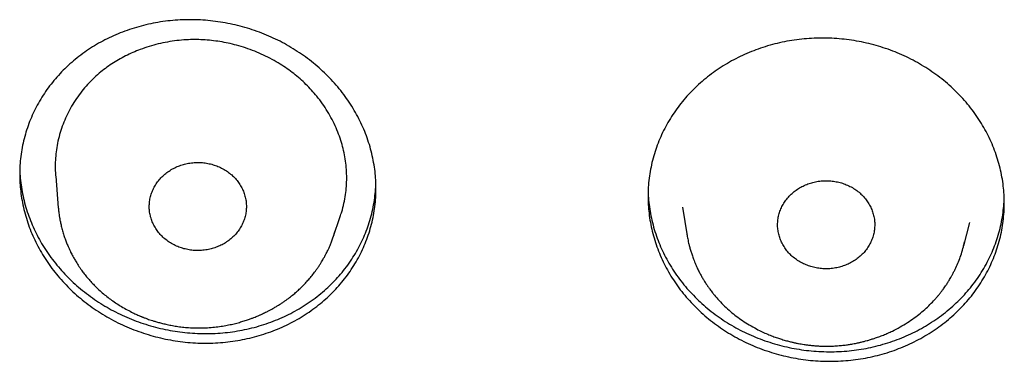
# Model space of a CAD drawing. Header units: millimetres. Extents: x 8 to 501, y 12 to 615.
# Tile 54 of 77: x 243.15 to 258.35, y 551.56 to 556.83. Entities that reach past the tile are written whole.
import ezdxf

# ---------------------------------------------------------------- set-up
doc = ezdxf.new("R2010")
doc.units = ezdxf.units.MM

msp = doc.modelspace()

# ---------------------------------------------------------------- linework, layer by layer
at = {"color": 7, "linetype": 'Continuous', "lineweight": 30}
for p, q in [((243.702, 554.417), (243.742, 553.927)), ((243.74, 553.96), (243.74, 553.958)), ((243.741, 553.944), (243.743, 553.927)), ((253.377, 553.938), (253.451, 553.495)), ((247.986, 553.477), (248.095, 553.794)), ((257.72, 553.343), (257.812, 553.705)), ((253.447, 553.52), (253.452, 553.495))]:
    msp.add_line(p, q, dxfattribs=at)
for points, knots in [([(243.147, 554.445), (243.147, 554.491), (243.149, 554.584), (243.163, 554.723), (243.184, 554.861), (243.214, 554.997), (243.253, 555.131), (243.299, 555.262), (243.354, 555.39), (243.417, 555.515), (243.488, 555.637), (243.566, 555.755), (243.651, 555.867), (243.744, 555.975), (243.843, 556.078), (243.949, 556.176), (244.061, 556.267), (244.179, 556.353), (244.301, 556.433), (244.429, 556.506), (244.562, 556.571), (244.699, 556.63), (244.84, 556.682), (244.985, 556.727), (245.132, 556.764), (245.281, 556.793), (245.433, 556.815), (245.587, 556.828), (245.741, 556.834), (245.897, 556.832), (246.052, 556.822), (246.206, 556.804), (246.359, 556.778), (246.512, 556.745), (246.662, 556.703), (246.811, 556.654), (246.956, 556.598), (247.097, 556.535), (247.235, 556.465), (247.368, 556.387), (247.497, 556.303), (247.621, 556.213), (247.74, 556.117), (247.852, 556.016), (247.958, 555.909), (248.057, 555.797), (248.15, 555.68), (248.235, 555.559), (248.313, 555.434), (248.384, 555.306), (248.446, 555.175), (248.5, 555.042), (248.546, 554.906), (248.583, 554.768), (248.612, 554.629), (248.633, 554.493), (248.644, 554.359), (248.648, 554.225), (248.644, 554.089), (248.631, 553.95), (248.609, 553.812), (248.579, 553.676), (248.541, 553.542), (248.494, 553.411), (248.439, 553.283), (248.376, 553.158), (248.305, 553.036), (248.227, 552.919), (248.142, 552.806), (248.05, 552.698), (247.95, 552.595), (247.844, 552.498), (247.732, 552.406), (247.615, 552.32), (247.492, 552.241), (247.364, 552.168), (247.231, 552.102), (247.094, 552.043), (246.953, 551.991), (246.808, 551.946), (246.661, 551.909), (246.512, 551.88), (246.36, 551.858), (246.207, 551.845), (246.052, 551.839), (245.897, 551.841), (245.742, 551.851), (245.587, 551.869), (245.434, 551.895), (245.281, 551.929), (245.131, 551.97), (244.983, 552.019), (244.838, 552.075), (244.696, 552.138), (244.558, 552.209), (244.425, 552.286), (244.296, 552.37), (244.172, 552.46), (244.053, 552.556), (243.941, 552.658), (243.835, 552.765), (243.736, 552.877), (243.643, 552.993), (243.558, 553.114), (243.48, 553.239), (243.409, 553.367), (243.347, 553.498), (243.293, 553.631), (243.248, 553.767), (243.21, 553.905), (243.181, 554.044), (243.161, 554.181), (243.149, 554.314), (243.147, 554.401), (243.147, 554.445)], [0, 0, 0, 0, 0.008877, 0.017783, 0.026702, 0.035622, 0.044527, 0.053404, 0.062281, 0.071185, 0.080104, 0.089023, 0.097927, 0.106804, 0.115698, 0.124619, 0.133555, 0.142491, 0.151413, 0.160307, 0.169237, 0.178196, 0.187168, 0.196141, 0.2051, 0.214031, 0.222996, 0.231989, 0.240997, 0.250005, 0.258998, 0.267963, 0.276946, 0.285957, 0.294982, 0.304007, 0.313018, 0.322001, 0.330975, 0.339978, 0.348996, 0.358014, 0.367017, 0.375991, 0.384937, 0.39391, 0.402898, 0.411886, 0.42086, 0.429805, 0.438712, 0.447648, 0.456597, 0.465547, 0.474482, 0.483389, 0.491695, 0.5, 0.508877, 0.517783, 0.526702, 0.535622, 0.544528, 0.553405, 0.562282, 0.571186, 0.580105, 0.589024, 0.597928, 0.606805, 0.615699, 0.624621, 0.633557, 0.642492, 0.651414, 0.660308, 0.669239, 0.678197, 0.68717, 0.696142, 0.705101, 0.714031, 0.722996, 0.73199, 0.740997, 0.750005, 0.758998, 0.767963, 0.776945, 0.785956, 0.794982, 0.804007, 0.813018, 0.822, 0.830975, 0.839978, 0.848996, 0.858014, 0.867017, 0.875992, 0.884937, 0.893911, 0.902899, 0.911887, 0.920861, 0.929806, 0.938714, 0.947649, 0.956599, 0.965549, 0.974484, 0.983391, 0.991696, 1, 1, 1, 1]), ([(248.196, 554.392), (248.195, 554.435), (248.193, 554.521), (248.178, 554.651), (248.155, 554.78), (248.124, 554.908), (248.083, 555.036), (248.032, 555.165), (247.97, 555.293), (247.9, 555.417), (247.822, 555.537), (247.739, 555.647), (247.654, 555.746), (247.567, 555.836), (247.475, 555.921), (247.377, 556.002), (247.276, 556.077), (247.164, 556.151), (247.043, 556.221), (246.911, 556.288), (246.775, 556.347), (246.635, 556.398), (246.499, 556.439), (246.366, 556.472), (246.238, 556.496), (246.108, 556.513), (245.978, 556.524), (245.848, 556.527), (245.713, 556.524), (245.572, 556.511), (245.427, 556.49), (245.285, 556.46), (245.145, 556.421), (245.014, 556.377), (244.893, 556.328), (244.781, 556.275), (244.673, 556.217), (244.568, 556.152), (244.468, 556.083), (244.368, 556.003), (244.268, 555.913), (244.171, 555.81), (244.082, 555.702), (244.001, 555.588), (243.93, 555.469), (243.867, 555.347), (243.815, 555.221), (243.771, 555.092), (243.736, 554.96), (243.713, 554.828), (243.698, 554.698), (243.696, 554.612), (243.695, 554.569)], [0, 0, 0, 0, 0.0201187, 0.040298, 0.0605008, 0.0806858, 0.1008092, 0.1221219, 0.1435048, 0.1649098, 0.1862892, 0.207599, 0.2257351, 0.2439322, 0.2621621, 0.2803939, 0.2985955, 0.3167346, 0.3376541, 0.3586381, 0.3796441, 0.4006283, 0.4215478, 0.439903, 0.4583235, 0.476775, 0.4952239, 0.5136383, 0.5319894, 0.5528773, 0.5738303, 0.5948079, 0.6157657, 0.6366575, 0.6548122, 0.6730274, 0.6912703, 0.7095097, 0.7277167, 0.7458659, 0.767338, 0.7888844, 0.8104603, 0.8320147, 0.8534935, 0.8747045, 0.8959847, 0.9172867, 0.9385637, 0.9597722, 0.9798863, 1, 1, 1, 1]), ([(252.847, 554.107), (252.847, 554.153), (252.849, 554.247), (252.863, 554.386), (252.884, 554.525), (252.915, 554.662), (252.953, 554.797), (253, 554.929), (253.055, 555.059), (253.119, 555.186), (253.19, 555.309), (253.268, 555.428), (253.354, 555.543), (253.447, 555.653), (253.547, 555.758), (253.653, 555.858), (253.766, 555.952), (253.884, 556.04), (254.008, 556.122), (254.136, 556.198), (254.269, 556.266), (254.407, 556.327), (254.548, 556.382), (254.693, 556.429), (254.84, 556.469), (254.99, 556.501), (255.142, 556.525), (255.295, 556.541), (255.449, 556.55), (255.604, 556.55), (255.759, 556.543), (255.913, 556.528), (256.066, 556.505), (256.218, 556.474), (256.368, 556.436), (256.515, 556.39), (256.66, 556.337), (256.801, 556.276), (256.938, 556.209), (257.071, 556.134), (257.199, 556.053), (257.323, 555.966), (257.441, 555.873), (257.553, 555.774), (257.658, 555.669), (257.757, 555.56), (257.85, 555.445), (257.935, 555.326), (258.013, 555.203), (258.083, 555.077), (258.145, 554.948), (258.199, 554.815), (258.245, 554.68), (258.283, 554.543), (258.312, 554.405), (258.332, 554.269), (258.344, 554.135), (258.348, 554.001), (258.344, 553.864), (258.33, 553.724), (258.309, 553.586), (258.279, 553.448), (258.24, 553.313), (258.193, 553.181), (258.138, 553.051), (258.075, 552.925), (258.003, 552.801), (257.925, 552.682), (257.839, 552.567), (257.746, 552.457), (257.646, 552.352), (257.54, 552.252), (257.427, 552.158), (257.309, 552.07), (257.185, 551.988), (257.057, 551.913), (256.924, 551.844), (256.786, 551.783), (256.645, 551.728), (256.5, 551.681), (256.353, 551.641), (256.203, 551.609), (256.052, 551.585), (255.898, 551.569), (255.744, 551.56), (255.589, 551.56), (255.434, 551.567), (255.28, 551.582), (255.127, 551.605), (254.975, 551.636), (254.825, 551.674), (254.678, 551.72), (254.533, 551.773), (254.392, 551.834), (254.255, 551.901), (254.122, 551.976), (253.994, 552.057), (253.87, 552.144), (253.753, 552.238), (253.641, 552.336), (253.535, 552.441), (253.436, 552.551), (253.344, 552.665), (253.258, 552.784), (253.18, 552.907), (253.11, 553.033), (253.048, 553.163), (252.994, 553.295), (252.948, 553.43), (252.91, 553.567), (252.881, 553.705), (252.861, 553.842), (252.849, 553.976), (252.847, 554.063), (252.847, 554.107)], [0, 0, 0, 0, 0.008914, 0.017857, 0.026814, 0.035771, 0.044713, 0.053628, 0.062542, 0.071484, 0.080441, 0.089398, 0.09834, 0.107254, 0.116172, 0.125119, 0.134079, 0.14304, 0.151986, 0.160905, 0.169831, 0.178786, 0.187755, 0.196724, 0.205679, 0.214605, 0.22354, 0.232503, 0.24148, 0.250457, 0.259419, 0.268354, 0.277292, 0.286259, 0.29524, 0.304221, 0.313188, 0.322126, 0.331063, 0.340028, 0.349007, 0.357986, 0.366951, 0.375887, 0.384817, 0.393775, 0.402748, 0.41172, 0.420678, 0.429608, 0.43853, 0.447479, 0.456443, 0.465407, 0.474356, 0.483277, 0.491639, 0.5, 0.508914, 0.517857, 0.526814, 0.535771, 0.544713, 0.553628, 0.562542, 0.571484, 0.580441, 0.589398, 0.59834, 0.607254, 0.616173, 0.625119, 0.634079, 0.64304, 0.651986, 0.660905, 0.669831, 0.678786, 0.687755, 0.696724, 0.705679, 0.714606, 0.72354, 0.732503, 0.74148, 0.750457, 0.759419, 0.768354, 0.777292, 0.786259, 0.79524, 0.804221, 0.813188, 0.822126, 0.831063, 0.840028, 0.849007, 0.857986, 0.866951, 0.875887, 0.884817, 0.893776, 0.902748, 0.911721, 0.920679, 0.929609, 0.93853, 0.947479, 0.956443, 0.965407, 0.974356, 0.983277, 0.991639, 1, 1, 1, 1]), ([(243.149, 554.518), (243.149, 554.497), (243.151, 554.43), (243.162, 554.317), (243.183, 554.179), (243.213, 554.04), (243.252, 553.901), (243.299, 553.765), (243.353, 553.633), (243.415, 553.505), (243.485, 553.378), (243.563, 553.254), (243.65, 553.133), (243.743, 553.017), (243.842, 552.906), (243.946, 552.802), (244.057, 552.701), (244.175, 552.606), (244.299, 552.515), (244.428, 552.432), (244.56, 552.356), (244.695, 552.287), (244.836, 552.224), (244.98, 552.167), (245.13, 552.118), (245.28, 552.077), (245.431, 552.043), (245.582, 552.018), (245.736, 552), (245.892, 551.989), (246.049, 551.987), (246.204, 551.992), (246.357, 552.006), (246.508, 552.027), (246.657, 552.056), (246.806, 552.093), (246.953, 552.139), (247.096, 552.191), (247.233, 552.251), (247.365, 552.316), (247.493, 552.389), (247.618, 552.47), (247.738, 552.558), (247.851, 552.651), (247.957, 552.749), (248.055, 552.852), (248.147, 552.96), (248.233, 553.075), (248.312, 553.195), (248.383, 553.318), (248.445, 553.444), (248.499, 553.571), (248.545, 553.702), (248.583, 553.837), (248.612, 553.976), (248.632, 554.112), (248.643, 554.221), (248.644, 554.284), (248.644, 554.303)], [0, 0, 0, 0, 0.008119, 0.026014, 0.043895, 0.062296, 0.080712, 0.099113, 0.116993, 0.134887, 0.152768, 0.171166, 0.189579, 0.207977, 0.225893, 0.243823, 0.26174, 0.280172, 0.29862, 0.317053, 0.335043, 0.353048, 0.371038, 0.389547, 0.408072, 0.426581, 0.444641, 0.462714, 0.480774, 0.499356, 0.517954, 0.536536, 0.554629, 0.572737, 0.59083, 0.60945, 0.628085, 0.646705, 0.664782, 0.682872, 0.700949, 0.719554, 0.738174, 0.756779, 0.774796, 0.792826, 0.810843, 0.829387, 0.847947, 0.866491, 0.884431, 0.902385, 0.920325, 0.938789, 0.957269, 0.975734, 0.992641, 1, 1, 1, 1]), ([(243.695, 554.569), (243.695, 554.525), (243.696, 554.475), (243.701, 554.425), (243.702, 554.417)], [0, 0, 0, 0, 0.856902, 1, 1, 1, 1]), ([(245.147, 553.95), (245.148, 553.975), (245.15, 554.027), (245.165, 554.102), (245.189, 554.176), (245.221, 554.247), (245.262, 554.315), (245.312, 554.378), (245.369, 554.435), (245.434, 554.486), (245.503, 554.53), (245.577, 554.566), (245.653, 554.594), (245.734, 554.615), (245.818, 554.627), (245.905, 554.631), (245.99, 554.626), (246.072, 554.612), (246.151, 554.59), (246.228, 554.561), (246.302, 554.523), (246.372, 554.478), (246.435, 554.426), (246.49, 554.367), (246.538, 554.305), (246.577, 554.237), (246.608, 554.167), (246.631, 554.093), (246.644, 554.02), (246.646, 553.972), (246.647, 553.95)], [0, 0, 0, 0, 0.0359507, 0.0720254, 0.1079903, 0.1439054, 0.1799287, 0.215836, 0.2521808, 0.2886563, 0.3250119, 0.3599365, 0.3949616, 0.4298855, 0.4666318, 0.5035041, 0.540242, 0.5750862, 0.6100353, 0.644886, 0.6813385, 0.7179049, 0.7543407, 0.7899001, 0.8255791, 0.8611518, 0.8967715, 0.9324968, 0.9681087, 1, 1, 1, 1]), ([(248.094, 553.795), (248.102, 553.819), (248.126, 553.886), (248.154, 553.999), (248.178, 554.131), (248.193, 554.262), (248.195, 554.348), (248.196, 554.392)], [0, 0, 0, 0, 0.126933, 0.350835, 0.57402, 0.787013, 1, 1, 1, 1]), ([(254.847, 553.668), (254.848, 553.694), (254.85, 553.745), (254.865, 553.821), (254.889, 553.895), (254.921, 553.966), (254.962, 554.033), (255.012, 554.096), (255.069, 554.154), (255.134, 554.205), (255.203, 554.248), (255.277, 554.284), (255.353, 554.312), (255.434, 554.333), (255.518, 554.346), (255.605, 554.35), (255.69, 554.344), (255.772, 554.33), (255.851, 554.309), (255.928, 554.279), (256.002, 554.242), (256.072, 554.196), (256.135, 554.144), (256.19, 554.086), (256.238, 554.023), (256.277, 553.956), (256.308, 553.885), (256.331, 553.812), (256.344, 553.739), (256.346, 553.691), (256.347, 553.668)], [0, 0, 0, 0, 0.035952, 0.072028, 0.107995, 0.143911, 0.179936, 0.215845, 0.25219, 0.288665, 0.325021, 0.359945, 0.39497, 0.429894, 0.466641, 0.503513, 0.540251, 0.575095, 0.610044, 0.644895, 0.681347, 0.717914, 0.75435, 0.789909, 0.825588, 0.86116, 0.89678, 0.932506, 0.968118, 1, 1, 1, 1]), ([(252.849, 554.179), (252.849, 554.158), (252.851, 554.091), (252.862, 553.978), (252.883, 553.84), (252.913, 553.701), (252.952, 553.562), (253, 553.427), (253.054, 553.296), (253.117, 553.169), (253.187, 553.043), (253.266, 552.92), (253.353, 552.8), (253.446, 552.686), (253.545, 552.578), (253.65, 552.475), (253.762, 552.377), (253.88, 552.284), (254.006, 552.196), (254.135, 552.116), (254.267, 552.042), (254.403, 551.976), (254.543, 551.917), (254.689, 551.864), (254.838, 551.818), (254.989, 551.78), (255.14, 551.75), (255.291, 551.728), (255.444, 551.714), (255.6, 551.707), (255.757, 551.708), (255.912, 551.717), (256.064, 551.734), (256.214, 551.759), (256.363, 551.791), (256.511, 551.832), (256.658, 551.88), (256.799, 551.935), (256.936, 551.998), (257.067, 552.066), (257.195, 552.141), (257.319, 552.224), (257.439, 552.314), (257.551, 552.41), (257.657, 552.51), (257.755, 552.614), (257.847, 552.724), (257.933, 552.84), (258.012, 552.962), (258.082, 553.086), (258.144, 553.213), (258.198, 553.341), (258.244, 553.474), (258.282, 553.609), (258.312, 553.749), (258.332, 553.886), (258.343, 553.995), (258.344, 554.058), (258.344, 554.077)], [0, 0, 0, 0, 0.008218, 0.026187, 0.044143, 0.06262, 0.081113, 0.09959, 0.117545, 0.135515, 0.15347, 0.171947, 0.190438, 0.208915, 0.226879, 0.244856, 0.26282, 0.281305, 0.299804, 0.318289, 0.33627, 0.354264, 0.372245, 0.390747, 0.409264, 0.427766, 0.445763, 0.463773, 0.48177, 0.500288, 0.518822, 0.537341, 0.555345, 0.573363, 0.591367, 0.609894, 0.628437, 0.646964, 0.664964, 0.682978, 0.700979, 0.719502, 0.738041, 0.756565, 0.774552, 0.792552, 0.810539, 0.829049, 0.847574, 0.866084, 0.884053, 0.902036, 0.920005, 0.938497, 0.957003, 0.975495, 0.992517, 1, 1, 1, 1]), ([(243.74, 553.96), (243.741, 553.951), (243.742, 553.932), (243.746, 553.9), (243.749, 553.866), (243.755, 553.825), (243.762, 553.777), (243.771, 553.723), (243.785, 553.662), (243.802, 553.593), (243.822, 553.522), (243.846, 553.454), (243.869, 553.391), (243.892, 553.337), (243.913, 553.289), (243.932, 553.249), (243.95, 553.215), (243.965, 553.186), (243.979, 553.161), (243.993, 553.136), (244.009, 553.108), (244.028, 553.077), (244.049, 553.043), (244.074, 553.006), (244.106, 552.961), (244.145, 552.908), (244.192, 552.85), (244.243, 552.792), (244.297, 552.734), (244.356, 552.676), (244.421, 552.617), (244.492, 552.559), (244.566, 552.504), (244.641, 552.452), (244.722, 552.401), (244.805, 552.354), (244.875, 552.319), (244.924, 552.295), (244.955, 552.281), (244.982, 552.269), (245.003, 552.26), (245.019, 552.253), (245.031, 552.248), (245.044, 552.243), (245.06, 552.237), (245.081, 552.229), (245.108, 552.219), (245.139, 552.207), (245.176, 552.195), (245.221, 552.18), (245.274, 552.164), (245.337, 552.148), (245.407, 552.131), (245.484, 552.115), (245.569, 552.1), (245.658, 552.088), (245.761, 552.079), (245.871, 552.074), (245.988, 552.075), (246.099, 552.082), (246.204, 552.093), (246.302, 552.108), (246.393, 552.125), (246.478, 552.145), (246.556, 552.166), (246.628, 552.188), (246.689, 552.209), (246.739, 552.227), (246.778, 552.243), (246.812, 552.256), (246.837, 552.267), (246.857, 552.276), (246.876, 552.284), (246.899, 552.295), (246.928, 552.309), (246.962, 552.325), (247, 552.345), (247.042, 552.368), (247.088, 552.393), (247.133, 552.421), (247.177, 552.449), (247.219, 552.477), (247.27, 552.513), (247.328, 552.556), (247.391, 552.608), (247.449, 552.659), (247.504, 552.712), (247.558, 552.767), (247.61, 552.825), (247.662, 552.887), (247.705, 552.943), (247.741, 552.994), (247.769, 553.035), (247.794, 553.075), (247.815, 553.109), (247.832, 553.137), (247.844, 553.159), (247.854, 553.177), (247.861, 553.191), (247.869, 553.206), (247.88, 553.227), (247.895, 553.256), (247.913, 553.294), (247.933, 553.339), (247.955, 553.392), (247.978, 553.452), (247.998, 553.513), (248.01, 553.553), (248.015, 553.571)], [0, 0, 0, 0, 0.00431, 0.009395, 0.015622, 0.022954, 0.031416, 0.041007, 0.052261, 0.064745, 0.078458, 0.091301, 0.103007, 0.113415, 0.122525, 0.13034, 0.136859, 0.142494, 0.147096, 0.152079, 0.157537, 0.163708, 0.17068, 0.178455, 0.187031, 0.198954, 0.212021, 0.225336, 0.238722, 0.252172, 0.267524, 0.282941, 0.298411, 0.313902, 0.328725, 0.345921, 0.361649, 0.36753, 0.373179, 0.378263, 0.382163, 0.384866, 0.386676, 0.388676, 0.391564, 0.395339, 0.400001, 0.405551, 0.411989, 0.419315, 0.428776, 0.439402, 0.451197, 0.464166, 0.478312, 0.49347, 0.508398, 0.528476, 0.54759, 0.565739, 0.582921, 0.599133, 0.61437, 0.62863, 0.64192, 0.654245, 0.66561, 0.6737, 0.680708, 0.686623, 0.691444, 0.694464, 0.697431, 0.701658, 0.707186, 0.713222, 0.720299, 0.728418, 0.737402, 0.746305, 0.754987, 0.763448, 0.771689, 0.786108, 0.799796, 0.812745, 0.825333, 0.838599, 0.85164, 0.865311, 0.879609, 0.88833, 0.897256, 0.905521, 0.9126, 0.918006, 0.922433, 0.925879, 0.928346, 0.930595, 0.934796, 0.940562, 0.947893, 0.95674, 0.966782, 0.977967, 0.990297, 1, 1, 1, 1]), ([(246.647, 553.95), (246.646, 553.924), (246.644, 553.873), (246.628, 553.797), (246.605, 553.723), (246.572, 553.652), (246.531, 553.585), (246.482, 553.522), (246.424, 553.464), (246.36, 553.413), (246.29, 553.369), (246.216, 553.334), (246.14, 553.306), (246.059, 553.285), (245.975, 553.272), (245.888, 553.268), (245.803, 553.273), (245.721, 553.288), (245.642, 553.309), (245.565, 553.339), (245.491, 553.376), (245.421, 553.422), (245.358, 553.474), (245.303, 553.532), (245.256, 553.595), (245.216, 553.662), (245.185, 553.733), (245.162, 553.806), (245.149, 553.879), (245.147, 553.927), (245.147, 553.95)], [0, 0, 0, 0, 0.035957, 0.072039, 0.10801, 0.143932, 0.179962, 0.215876, 0.25222, 0.288695, 0.32505, 0.359975, 0.395001, 0.429925, 0.466671, 0.503543, 0.540281, 0.575125, 0.610074, 0.644924, 0.681377, 0.717944, 0.754381, 0.789939, 0.825617, 0.861189, 0.896809, 0.932536, 0.968149, 1, 1, 1, 1]), ([(256.347, 553.668), (256.346, 553.643), (256.344, 553.591), (256.328, 553.515), (256.305, 553.442), (256.272, 553.371), (256.231, 553.303), (256.182, 553.24), (256.124, 553.183), (256.06, 553.132), (255.99, 553.088), (255.916, 553.052), (255.84, 553.024), (255.759, 553.003), (255.675, 552.99), (255.588, 552.987), (255.503, 552.992), (255.421, 553.006), (255.342, 553.028), (255.265, 553.057), (255.191, 553.095), (255.121, 553.14), (255.058, 553.192), (255.003, 553.25), (254.956, 553.313), (254.916, 553.381), (254.885, 553.451), (254.863, 553.525), (254.849, 553.597), (254.847, 553.645), (254.847, 553.668)], [0, 0, 0, 0, 0.035954, 0.072033, 0.108001, 0.14392, 0.179947, 0.215858, 0.252203, 0.288678, 0.325033, 0.359958, 0.394984, 0.429908, 0.466654, 0.503526, 0.540264, 0.575108, 0.610057, 0.644908, 0.68136, 0.717927, 0.754363, 0.789922, 0.8256, 0.861173, 0.896793, 0.932519, 0.968131, 1, 1, 1, 1]), ([(247.985, 553.477), (247.995, 553.504), (248.006, 553.535), (248.014, 553.567), (248.015, 553.571)], [0, 0, 0, 0, 0.86897, 1, 1, 1, 1]), ([(253.447, 553.52), (253.448, 553.514), (253.451, 553.497), (253.456, 553.466), (253.464, 553.426), (253.474, 553.381), (253.487, 553.331), (253.502, 553.275), (253.521, 553.216), (253.544, 553.149), (253.572, 553.078), (253.603, 553.007), (253.634, 552.943), (253.664, 552.887), (253.693, 552.837), (253.717, 552.796), (253.737, 552.766), (253.751, 552.744), (253.762, 552.728), (253.773, 552.712), (253.786, 552.693), (253.802, 552.671), (253.821, 552.645), (253.845, 552.614), (253.885, 552.564), (253.945, 552.495), (254.028, 552.411), (254.117, 552.33), (254.209, 552.256), (254.306, 552.186), (254.41, 552.12), (254.512, 552.063), (254.608, 552.016), (254.691, 551.979), (254.77, 551.947), (254.842, 551.921), (254.9, 551.902), (254.947, 551.888), (254.982, 551.878), (255.014, 551.87), (255.043, 551.862), (255.069, 551.856), (255.089, 551.851), (255.106, 551.847), (255.123, 551.844), (255.145, 551.839), (255.174, 551.833), (255.212, 551.827), (255.257, 551.819), (255.311, 551.812), (255.372, 551.805), (255.44, 551.799), (255.522, 551.794), (255.612, 551.792), (255.706, 551.795), (255.792, 551.801), (255.871, 551.809), (255.941, 551.818), (255.999, 551.828), (256.045, 551.837), (256.079, 551.843), (256.104, 551.849), (256.127, 551.854), (256.153, 551.86), (256.187, 551.869), (256.23, 551.88), (256.282, 551.896), (256.342, 551.915), (256.409, 551.938), (256.48, 551.965), (256.55, 551.995), (256.637, 552.035), (256.738, 552.088), (256.851, 552.156), (256.956, 552.227), (257.052, 552.302), (257.139, 552.377), (257.218, 552.453), (257.277, 552.517), (257.321, 552.568), (257.352, 552.606), (257.381, 552.643), (257.407, 552.678), (257.428, 552.709), (257.445, 552.732), (257.457, 552.751), (257.468, 552.767), (257.48, 552.787), (257.495, 552.811), (257.513, 552.84), (257.532, 552.874), (257.554, 552.913), (257.576, 552.957), (257.605, 553.018), (257.64, 553.097), (257.677, 553.196), (257.71, 553.3), (257.727, 553.372), (257.735, 553.409)], [0, 0, 0, 0, 0.003077, 0.008947, 0.015873, 0.023865, 0.032925, 0.04306, 0.05427, 0.066106, 0.080937, 0.094585, 0.107051, 0.118337, 0.128444, 0.137371, 0.143012, 0.147439, 0.150652, 0.153587, 0.157475, 0.162227, 0.167904, 0.174509, 0.182005, 0.201099, 0.221376, 0.242816, 0.261986, 0.281963, 0.302746, 0.324294, 0.340836, 0.356095, 0.370077, 0.382788, 0.394231, 0.400741, 0.406757, 0.41228, 0.417309, 0.42171, 0.425243, 0.427903, 0.430284, 0.433905, 0.438843, 0.4451, 0.452675, 0.461571, 0.471787, 0.483323, 0.495264, 0.512039, 0.527546, 0.541785, 0.554753, 0.56645, 0.576874, 0.583898, 0.58952, 0.59374, 0.596986, 0.601249, 0.606781, 0.614262, 0.623251, 0.633749, 0.645757, 0.658601, 0.6713, 0.683849, 0.706464, 0.728582, 0.750214, 0.770418, 0.790088, 0.808737, 0.826279, 0.835022, 0.843456, 0.851584, 0.859274, 0.865815, 0.871098, 0.874287, 0.877361, 0.881397, 0.886415, 0.892415, 0.899264, 0.907059, 0.915802, 0.925154, 0.94278, 0.961221, 0.980492, 1, 1, 1, 1]), ([(257.719, 553.344), (257.724, 553.361), (257.73, 553.383), (257.734, 553.405), (257.735, 553.409)], [0, 0, 0, 0, 0.80545, 1, 1, 1, 1])]:
    msp.add_open_spline(points, degree=3, knots=knots, dxfattribs=at)

doc.saveas('drawing.dxf')
